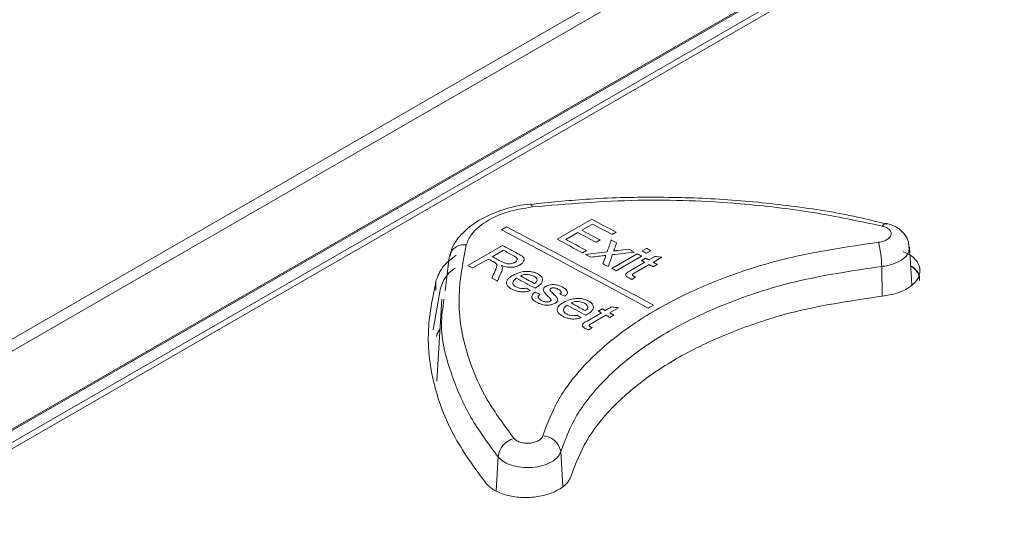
# Model space of a CAD drawing. Header units: millimetres. Extents: x 0 to 1260, y 0 to 891.
# Tile 77 of 89: x 981 to 1022, y 781 to 802. Entities that reach past the tile are written whole.
import ezdxf

# ---------------------------------------------------------------- set-up
doc = ezdxf.new("R2010")
doc.units = ezdxf.units.MM
doc.header["$LTSCALE"] = 3

msp = doc.modelspace()

# ---------------------------------------------------------------- linework, layer by layer
at = {"color": 7, "linetype": 'Continuous', "lineweight": 15}
for p, q in [((1058.735, 830.207), (966.4, 776.904)), ((1058.827, 830.202), (966.492, 776.898)), ((967.562, 777.01), (1058.745, 829.649)), ((967.73, 776.847), (1058.771, 829.404)), ((1047.741, 827.625), (918.983, 753.294)), ((1049.086, 827.894), (919.13, 752.872)), ((1002.448, 794.599), (1002.445, 794.599)), ((1003.545, 793.123), (1004.998, 793.962)), ((1001.426, 793.641), (1001.213, 793.519)), ((1004.42, 793.402), (1003.917, 793.111)), ((1005.035, 793.756), (1004.588, 793.498)), ((1006.022, 793.418), (1005.855, 793.321)), ((1005.352, 793.093), (1005.184, 792.996)), ((999.811, 792.028), (1001.264, 792.866)), ((1001.301, 792.662), (1000.835, 792.393)), ((1004.774, 792.656), (1004.607, 792.56)), ((1007.103, 792.635), (1007.289, 792.742)), ((1007.475, 792.643), (1007.289, 792.535)), ((1018.393, 791.216), (1018.291, 792.797)), ((998.855, 790.961), (999.027, 792.359)), ((1000.668, 792.296), (1000.016, 791.92)), ((1005.836, 791.904), (1006.898, 792.517)), ((1007.084, 792.417), (1006.022, 791.804)), ((1006.619, 791.817), (1007.214, 792.161)), ((1007.084, 792.23), (1007.252, 792.327)), ((1007.382, 792.257), (1007.64, 792.407)), ((1007.933, 792.368), (1007.568, 792.157)), ((1007.401, 792.061), (1006.798, 791.713)), ((1007.736, 792.067), (1007.568, 791.971)), ((998.478, 791.381), (998.478, 790.973)), ((998.365, 789.336), (998.647, 791.008)), ((998.729, 790.621), (998.508, 787.173)), ((998.777, 790.332), (998.812, 790.614)), ((1005.268, 790.113), (1005.436, 790.21)), ((1005.566, 790.14), (1005.825, 790.289)), ((1006.117, 790.25), (1005.753, 790.04)), ((1007.365, 790.239), (1007.577, 790.362)), ((1004.803, 789.699), (1005.399, 790.043)), ((1005.585, 789.943), (1004.983, 789.595)), ((1005.92, 789.949), (1005.753, 789.852))]:
    msp.add_line(p, q, dxfattribs=at)
at = {"color": 8, "linetype": 'Continuous', "lineweight": 15}
for p, q in [((1017.135, 791.983), (1017.147, 790.743)), ((998.508, 789.152), (998.65, 789.38)), ((1001.077, 784.011), (1000.995, 782.582)), ((1003.697, 784.226), (1003.789, 782.769))]:
    msp.add_line(p, q, dxfattribs=at)
at = {"color": 8, "linetype": 'Continuous', "lineweight": 15, "flags": 128}
msp.add_lwpolyline([(1002.504, 794.479), (1002.484, 794.543), (1002.465, 794.584), (1002.448, 794.599), (1002.448, 794.599)], dxfattribs=at)
at = {"color": 7, "linetype": 'Continuous', "lineweight": 15, "flags": 128}
for points in [[(1004.998, 793.962), (1005.126, 793.894), (1005.254, 793.826), (1005.382, 793.758), (1005.51, 793.69), (1005.638, 793.622), (1005.766, 793.554), (1005.894, 793.486), (1006.022, 793.418)], [(1001.213, 793.519), (1001.982, 793.114), (1002.751, 792.708), (1003.52, 792.3), (1004.289, 791.891), (1005.058, 791.48), (1005.827, 791.068), (1006.596, 790.655), (1007.365, 790.239)], [(1007.577, 790.362), (1006.808, 790.777), (1006.039, 791.191), (1005.27, 791.603), (1004.501, 792.013), (1003.732, 792.423), (1002.963, 792.83), (1002.194, 793.236), (1001.426, 793.641)], [(1005.184, 792.996), (1005.089, 793.047), (1004.993, 793.098), (1004.898, 793.148), (1004.802, 793.199), (1004.707, 793.25), (1004.611, 793.3), (1004.516, 793.351), (1004.42, 793.402)], [(1004.588, 793.498), (1004.683, 793.448), (1004.779, 793.397), (1004.874, 793.346), (1004.97, 793.296), (1005.065, 793.245), (1005.161, 793.194), (1005.256, 793.144), (1005.352, 793.093)], [(1005.855, 793.321), (1005.752, 793.376), (1005.65, 793.43), (1005.547, 793.485), (1005.445, 793.539), (1005.342, 793.593), (1005.24, 793.648), (1005.137, 793.702), (1005.035, 793.756)], [(1004.607, 792.56), (1004.474, 792.63), (1004.341, 792.701), (1004.208, 792.771), (1004.076, 792.842), (1003.943, 792.912), (1003.81, 792.982), (1003.678, 793.053), (1003.545, 793.123)], [(1003.917, 793.111), (1004.024, 793.054), (1004.132, 792.998), (1004.239, 792.941), (1004.346, 792.884), (1004.453, 792.827), (1004.56, 792.77), (1004.667, 792.713), (1004.774, 792.656)], [(1005.817, 793.093), (1005.845, 793.078), (1005.873, 793.063), (1005.901, 793.049), (1005.929, 793.034), (1005.957, 793.019), (1005.985, 793.004), (1006.013, 792.989), (1006.041, 792.974)], [(1001.264, 792.866), (1001.342, 792.825), (1001.421, 792.783), (1001.5, 792.742), (1001.579, 792.7), (1001.658, 792.659), (1001.736, 792.617), (1001.815, 792.575), (1001.894, 792.534)], [(1001.734, 792.433), (1001.68, 792.462), (1001.626, 792.49), (1001.572, 792.519), (1001.517, 792.547), (1001.463, 792.576), (1001.409, 792.605), (1001.355, 792.633), (1001.301, 792.662)], [(1006.544, 792.706), (1006.572, 792.691), (1006.599, 792.676), (1006.627, 792.661), (1006.655, 792.646), (1006.683, 792.631), (1006.711, 792.617), (1006.739, 792.602), (1006.767, 792.587)], [(1007.289, 792.535), (1007.265, 792.548), (1007.242, 792.56), (1007.219, 792.573), (1007.196, 792.585), (1007.172, 792.598), (1007.149, 792.61), (1007.126, 792.623), (1007.103, 792.635)], [(1007.289, 792.742), (1007.312, 792.73), (1007.335, 792.718), (1007.359, 792.705), (1007.382, 792.693), (1007.405, 792.68), (1007.428, 792.668), (1007.452, 792.655), (1007.475, 792.643)], [(1000.877, 792.185), (1000.851, 792.199), (1000.825, 792.213), (1000.799, 792.227), (1000.773, 792.241), (1000.746, 792.255), (1000.72, 792.268), (1000.694, 792.282), (1000.668, 792.296)], [(1000.835, 792.393), (1000.884, 792.367), (1000.933, 792.341), (1000.981, 792.316), (1001.03, 792.29), (1001.078, 792.264), (1001.127, 792.239), (1001.176, 792.213), (1001.224, 792.187)], [(1004.96, 792.371), (1004.932, 792.386), (1004.904, 792.401), (1004.876, 792.416), (1004.849, 792.431), (1004.821, 792.446), (1004.793, 792.46), (1004.765, 792.475), (1004.737, 792.49)], [(1006.898, 792.517), (1006.921, 792.504), (1006.944, 792.492), (1006.967, 792.479), (1006.991, 792.467), (1007.014, 792.454), (1007.037, 792.442), (1007.061, 792.429), (1007.084, 792.417)], [(1007.214, 792.161), (1007.198, 792.169), (1007.182, 792.178), (1007.165, 792.187), (1007.149, 792.195), (1007.133, 792.204), (1007.116, 792.213), (1007.1, 792.222), (1007.084, 792.23)], [(1007.252, 792.327), (1007.268, 792.318), (1007.284, 792.31), (1007.3, 792.301), (1007.317, 792.292), (1007.333, 792.284), (1007.349, 792.275), (1007.366, 792.266), (1007.382, 792.257)], [(1007.568, 792.157), (1007.589, 792.146), (1007.61, 792.135), (1007.631, 792.124), (1007.652, 792.112), (1007.673, 792.101), (1007.694, 792.09), (1007.715, 792.079), (1007.736, 792.067)], [(1000.016, 791.92), (999.99, 791.933), (999.964, 791.947), (999.939, 791.96), (999.913, 791.974), (999.888, 791.987), (999.862, 792.001), (999.836, 792.014), (999.811, 792.028)], [(1005.687, 791.983), (1005.659, 791.998), (1005.631, 792.013), (1005.603, 792.028), (1005.575, 792.043), (1005.547, 792.058), (1005.519, 792.073), (1005.492, 792.088), (1005.464, 792.103)], [(1006.022, 791.804), (1005.999, 791.817), (1005.976, 791.829), (1005.952, 791.841), (1005.929, 791.854), (1005.906, 791.866), (1005.882, 791.879), (1005.859, 791.891), (1005.836, 791.904)], [(1007.568, 791.971), (1007.547, 791.982), (1007.526, 791.993), (1007.505, 792.004), (1007.484, 792.016), (1007.463, 792.027), (1007.442, 792.038), (1007.421, 792.049), (1007.401, 792.061)], [(1001.047, 791.374), (1001.018, 791.39), (1000.989, 791.405), (1000.959, 791.421), (1000.93, 791.436), (1000.901, 791.452), (1000.871, 791.468), (1000.842, 791.483), (1000.813, 791.499)], [(1002.623, 791.074), (1002.525, 791.126), (1002.427, 791.178), (1002.329, 791.23), (1002.232, 791.282), (1002.134, 791.334), (1002.036, 791.386), (1001.939, 791.438), (1001.841, 791.49)], [(1002.009, 791.586), (1002.083, 791.547), (1002.158, 791.507), (1002.232, 791.468), (1002.307, 791.428), (1002.381, 791.389), (1002.456, 791.349), (1002.53, 791.309), (1002.605, 791.27)], [(1004.746, 789.937), (1004.648, 789.99), (1004.551, 790.043), (1004.453, 790.095), (1004.355, 790.147), (1004.258, 790.2), (1004.16, 790.252), (1004.062, 790.305), (1003.964, 790.357)], [(1004.132, 790.454), (1004.207, 790.414), (1004.281, 790.374), (1004.356, 790.334), (1004.43, 790.294), (1004.505, 790.254), (1004.579, 790.214), (1004.654, 790.174), (1004.728, 790.134)], [(1005.399, 790.043), (1005.382, 790.052), (1005.366, 790.061), (1005.35, 790.07), (1005.334, 790.078), (1005.317, 790.087), (1005.301, 790.096), (1005.285, 790.105), (1005.268, 790.113)], [(1005.436, 790.21), (1005.452, 790.201), (1005.469, 790.193), (1005.485, 790.184), (1005.501, 790.175), (1005.517, 790.166), (1005.534, 790.158), (1005.55, 790.149), (1005.566, 790.14)], [(1005.753, 789.852), (1005.732, 789.864), (1005.711, 789.875), (1005.69, 789.886), (1005.669, 789.898), (1005.648, 789.909), (1005.627, 789.92), (1005.606, 789.932), (1005.585, 789.943)], [(1005.753, 790.04), (1005.774, 790.028), (1005.795, 790.017), (1005.815, 790.006), (1005.836, 789.994), (1005.857, 789.983), (1005.878, 789.972), (1005.899, 789.961), (1005.92, 789.949)]]:
    msp.add_lwpolyline(points, dxfattribs=at)
at = {"color": 7, "linetype": 'Continuous', "lineweight": 15}
for centre, radius, start, end in [((1017.338, 793.581), 0.203, 88.4206, 152.686), ((1012.344, 791.866), 4.792, 1.4047, 13.6692), ((999.648, 792.265), 0.628, 81.2978, 171.3835), ((1001.969, 783.907), 0.898, 104.4205, 173.3678), ((1002.927, 784.104), 0.78, 8.9843, 88.7665)]:
    msp.add_arc(centre, radius, start, end, dxfattribs=at)
for centre, major_axis, ratio, start_param, end_param in [((996.71, 226.83), (187.711, 864.423), 0.161593, 0.892121, 0.892877), ((997.091, 227.049), (186.648, 863.897), 0.161042, 0.891806, 0.892174), ((1048.951, 256.987), (1132.687, 147.642), 0.469993, 1.547785, 1.548582), ((1048.639, 256.807), (1132.84, 147.745), 0.469921, 1.546487, 1.547283), ((1048.939, 256.981), (1132.381, 147.436), 0.470136, 1.547039, 1.547438), ((1048.642, 256.809), (1132.922, 147.799), 0.469883, 1.547515, 1.548067), ((996.711, 226.83), (187.711, 864.423), 0.161593, 0.893193, 0.893635), ((997.107, 227.059), (178.37, 859.787), 0.156642, 0.886127, 0.88621), ((997.053, 227.027), (187.539, 864.338), 0.161504, 0.893227, 0.893984), ((1033.759, 248.217), (715.591, -234.195), 0.69976, 1.831115, 1.831513), ((987.351, 221.427), (271.941, 905.005), 0.196682, 0.949415, 0.949802), ((987.979, 221.789), (266.604, 902.49), 0.194905, 0.94614, 0.946649), ((886.395, 163.146), (3448.779, 2570.282), 0.101022, 1.46082, 1.46086), ((1018.649, 239.495), (-284.52, 599.252), 0.516, 5.57796, 5.578351), ((1022.321, 241.614), (-385.41, 540.255), 0.631605, 5.474934, 5.475332), ((1022.688, 241.826), (-385.41, 540.255), 0.631605, 5.473619, 5.474017), ((1030.438, 246.3), (715.591, -234.195), 0.69976, 1.829064, 1.829462), ((1018.866, 239.62), (-284.52, 599.252), 0.516, 5.57342, 5.57381), ((891.669, 166.19), (3448.779, 2570.282), 0.101022, 1.462871, 1.462911)]:
    msp.add_ellipse(centre, major_axis=major_axis, ratio=ratio, start_param=start_param, end_param=end_param, dxfattribs=at)
for points, knots in [([(1017.329, 793.761), (1016.928, 793.862), (1015.651, 794.184), (1013.37, 794.536), (1010.538, 794.823), (1007.652, 794.91), (1004.943, 794.845), (1003.217, 794.665), (1002.449, 794.585)], [0, 0, 0, 0, 0.08716, 0.277609, 0.468055, 0.656936, 0.847464, 1, 1, 1, 1]), ([(1017.158, 793.674), (1016.201, 793.879), (1014.274, 794.291), (1010.845, 794.684), (1006.883, 794.845), (1003.978, 794.602), (1002.504, 794.479)], [0, 0, 0, 0, 0.206831, 0.416682, 0.704173, 1, 1, 1, 1]), ([(1002.446, 794.599), (1002.444, 794.599), (1002.067, 794.574), (1001.333, 794.401), (1000.347, 794.009), (999.612, 793.453), (999.166, 792.901), (999.093, 792.534), (999.069, 792.416)], [0, 0, 0, 0, 0.001174, 0.230031, 0.462368, 0.69996, 0.903999, 1, 1, 1, 1]), ([(1002.504, 794.479), (1002.142, 794.419), (1001.418, 794.297), (1000.532, 793.88), (999.953, 793.389), (999.806, 793.037), (999.743, 792.886)], [0, 0, 0, 0, 0.266888, 0.533727, 0.800435, 1, 1, 1, 1]), ([(1017, 792.998), (1017.04, 793.004), (1017.149, 793.019), (1017.309, 793.075), (1017.45, 793.169), (1017.528, 793.283), (1017.536, 793.405), (1017.471, 793.519), (1017.343, 793.617), (1017.219, 793.655), (1017.158, 793.674)], [0, 0, 0, 0, 0.075808, 0.20768, 0.339566, 0.471519, 0.603566, 0.735691, 0.867847, 1, 1, 1, 1]), ([(1018.275, 792.797), (1018.267, 792.89), (1018.25, 793.098), (1018.071, 793.379), (1017.799, 793.611), (1017.544, 793.743), (1017.375, 793.77), (1017.341, 793.775)], [0, 0, 0, 0, 0.189987, 0.423442, 0.661426, 0.933404, 1, 1, 1, 1]), ([(1002.944, 784.884), (1003.141, 785.406), (1003.54, 786.465), (1004.72, 787.954), (1006.305, 789.335), (1008.265, 790.545), (1010.569, 791.562), (1013.449, 792.479), (1015.699, 792.808), (1017, 792.998)], [0, 0, 0, 0, 0.133389, 0.270651, 0.404012, 0.541248, 0.674611, 0.81185, 1, 1, 1, 1]), ([(999.743, 792.886), (999.592, 792.092), (999.284, 790.482), (999.721, 788.299), (1000.554, 786.382), (1001.347, 785.314), (1001.746, 784.777)], [0, 0, 0, 0, 0.287487, 0.583318, 0.790149, 1, 1, 1, 1]), ([(1005.955, 792.734), (1005.952, 792.725), (1005.944, 792.704), (1005.933, 792.67), (1005.923, 792.644), (1005.919, 792.631)], [0, 0, 0, 0, 0.249991, 0.624995, 1, 1, 1, 1]), ([(1005.919, 792.631), (1005.947, 792.635), (1005.991, 792.64), (1006.048, 792.647), (1006.077, 792.65), (1006.091, 792.652)], [0, 0, 0, 0, 0.5, 0.75, 1, 1, 1, 1]), ([(1017.16, 790.738), (1017.366, 790.772), (1017.776, 790.839), (1018.279, 791.078), (1018.623, 791.387), (1018.771, 791.743), (1018.696, 792.1), (1018.445, 792.412), (1018.15, 792.552), (1018.016, 792.616)], [0, 0, 0, 0, 0.146165, 0.292324, 0.438011, 0.585016, 0.73005, 0.87721, 1, 1, 1, 1]), ([(999.325, 792.46), (999.128, 792.309), (998.7, 791.982), (998.556, 791.591), (998.478, 791.381)], [0, 0, 0, 0, 0.4612399, 1, 1, 1, 1]), ([(1000.972, 792.128), (1000.965, 792.133), (1000.951, 792.144), (1000.919, 792.163), (1000.894, 792.176), (1000.877, 792.185)], [0, 0, 0, 0, 0.250226, 0.50042, 1, 1, 1, 1]), ([(1001.224, 792.187), (1001.264, 792.167), (1001.335, 792.132), (1001.446, 792.098), (1001.551, 792.09), (1001.646, 792.103), (1001.724, 792.126), (1001.765, 792.148), (1001.78, 792.156)], [0, 0, 0, 0, 0.25762, 0.454783, 0.599043, 0.743162, 0.90207, 1, 1, 1, 1]), ([(1001.78, 792.156), (1001.806, 792.174), (1001.854, 792.206), (1001.882, 792.266), (1001.875, 792.325), (1001.821, 792.383), (1001.764, 792.416), (1001.734, 792.433)], [0, 0, 0, 0, 0.209813, 0.385301, 0.560881, 0.76573, 1, 1, 1, 1]), ([(1001.894, 792.534), (1001.96, 792.497), (1002.062, 792.44), (1002.161, 792.342), (1002.174, 792.247), (1002.124, 792.149), (1002.047, 792.085), (1001.997, 792.054), (1001.99, 792.05)], [0, 0, 0, 0, 0.282742, 0.440881, 0.600617, 0.784956, 0.96772, 1, 1, 1, 1]), ([(998.647, 791.008), (998.742, 791.289), (998.853, 791.619), (999.225, 791.879), (999.28, 791.918)], [0, 0, 0, 0, 0.851305, 1, 1, 1, 1]), ([(1000.938, 791.771), (1000.952, 791.802), (1000.978, 791.862), (1001.012, 791.956), (1001.035, 792.05), (1000.991, 792.105), (1000.972, 792.128)], [0, 0, 0, 0, 0.2526438, 0.5053833, 0.7893541, 1, 1, 1, 1]), ([(1001.255, 791.927), (1001.255, 791.911), (1001.256, 791.878), (1001.244, 791.812), (1001.224, 791.764), (1001.21, 791.732)], [0, 0, 0, 0, 0.250417, 0.501051, 1, 1, 1, 1]), ([(1001.99, 792.05), (1001.938, 792.025), (1001.836, 791.974), (1001.643, 791.945), (1001.436, 791.957), (1001.301, 791.996), (1001.224, 792.024), (1001.214, 792.028)], [0, 0, 0, 0, 0.231966, 0.466426, 0.666396, 0.955279, 1, 1, 1, 1]), ([(1001.214, 792.028), (1001.219, 792.02), (1001.228, 792.004), (1001.246, 791.971), (1001.251, 791.945), (1001.255, 791.927)], [0, 0, 0, 0, 0.250462, 0.501004, 1, 1, 1, 1]), ([(1001.692, 791.61), (1001.784, 791.657), (1001.933, 791.733), (1002.201, 791.781), (1002.428, 791.776), (1002.613, 791.734), (1002.704, 791.69), (1002.742, 791.672)], [0, 0, 0, 0, 0.305004, 0.49661, 0.688556, 0.870427, 1, 1, 1, 1]), ([(1017.135, 791.983), (1015.891, 791.8), (1013.766, 791.488), (1011.011, 790.615), (1008.825, 789.653), (1006.93, 788.489), (1005.422, 787.184), (1004.277, 785.75), (1003.893, 784.739), (1003.697, 784.226)], [0, 0, 0, 0, 0.188126, 0.321503, 0.458747, 0.592125, 0.729372, 0.862752, 1, 1, 1, 1]), ([(1006.543, 791.504), (1006.509, 791.524), (1006.455, 791.556), (1006.416, 791.613), (1006.414, 791.663), (1006.475, 791.738), (1006.557, 791.783), (1006.619, 791.817)], [0, 0, 0, 0, 0.223353, 0.358614, 0.494472, 0.620505, 1, 1, 1, 1]), ([(1018.342, 792.016), (1018.409, 791.971), (1018.608, 791.836), (1018.738, 791.611), (1018.717, 791.444), (1018.711, 791.396)], [0, 0, 0, 0, 0.2634768, 0.7865945, 1, 1, 1, 1]), ([(1018.342, 792.009), (1018.4, 791.97), (1018.583, 791.846), (1018.699, 791.651), (1018.683, 791.509), (1018.68, 791.479)], [0, 0, 0, 0, 0.268193, 0.844217, 1, 1, 1, 1]), ([(998.478, 791.381), (998.33, 790.655), (998.035, 789.202), (998.328, 787.035), (999.104, 784.909), (1000.076, 783.575), (1000.567, 782.9)], [0, 0, 0, 0, 0.251849, 0.503698, 0.749288, 1, 1, 1, 1]), ([(1001.652, 791.032), (1001.584, 791.076), (1001.47, 791.148), (1001.418, 791.282), (1001.444, 791.4), (1001.539, 791.513), (1001.639, 791.577), (1001.692, 791.61)], [0, 0, 0, 0, 0.265579, 0.443266, 0.620958, 0.800231, 1, 1, 1, 1]), ([(1001.841, 791.49), (1001.797, 791.457), (1001.723, 791.403), (1001.682, 791.31), (1001.698, 791.231), (1001.752, 791.169), (1001.803, 791.139), (1001.823, 791.128)], [0, 0, 0, 0, 0.294844, 0.491112, 0.687584, 0.879538, 1, 1, 1, 1]), ([(1002.573, 791.576), (1002.52, 791.599), (1002.431, 791.637), (1002.269, 791.651), (1002.135, 791.637), (1002.052, 791.607), (1002.015, 791.589), (1002.009, 791.586)], [0, 0, 0, 0, 0.323748, 0.545523, 0.768018, 0.961328, 1, 1, 1, 1]), ([(1002.708, 791.405), (1002.707, 791.421), (1002.704, 791.463), (1002.659, 791.524), (1002.601, 791.559), (1002.573, 791.576)], [0, 0, 0, 0, 0.25004, 0.639889, 1, 1, 1, 1]), ([(1002.605, 791.27), (1002.618, 791.28), (1002.646, 791.3), (1002.687, 791.341), (1002.706, 791.378), (1002.708, 791.403), (1002.708, 791.405)], [0, 0, 0, 0, 0.251464, 0.503461, 0.946066, 1, 1, 1, 1]), ([(1002.742, 791.672), (1002.795, 791.639), (1002.893, 791.577), (1002.95, 791.458), (1002.938, 791.34), (1002.848, 791.215), (1002.736, 791.143), (1002.671, 791.101)], [0, 0, 0, 0, 0.210848, 0.388825, 0.56643, 0.751061, 1, 1, 1, 1]), ([(1006.69, 791.443), (1006.677, 791.448), (1006.651, 791.457), (1006.601, 791.476), (1006.566, 791.493), (1006.543, 791.504)], [0, 0, 0, 0, 0.250212, 0.500496, 1, 1, 1, 1]), ([(1006.798, 791.713), (1006.781, 791.703), (1006.751, 791.684), (1006.713, 791.66), (1006.702, 791.637), (1006.703, 791.618), (1006.72, 791.598), (1006.739, 791.586), (1006.75, 791.58)], [0, 0, 0, 0, 0.255451, 0.469253, 0.585882, 0.701795, 0.825265, 1, 1, 1, 1]), ([(1006.75, 791.58), (1006.756, 791.577), (1006.769, 791.57), (1006.788, 791.561), (1006.808, 791.552), (1006.821, 791.546), (1006.828, 791.543)], [0, 0, 0, 0, 0.249918, 0.499856, 0.749889, 1, 1, 1, 1]), ([(1002.431, 790.969), (1002.349, 790.948), (1002.198, 790.909), (1001.966, 790.921), (1001.787, 790.967), (1001.697, 791.011), (1001.652, 791.032)], [0, 0, 0, 0, 0.306796, 0.569294, 0.790688, 1, 1, 1, 1]), ([(1001.823, 791.128), (1001.868, 791.107), (1001.944, 791.072), (1002.081, 791.054), (1002.186, 791.061), (1002.246, 791.073), (1002.267, 791.077)], [0, 0, 0, 0, 0.36589, 0.611882, 0.858236, 1, 1, 1, 1]), ([(1002.71, 790.469), (1002.647, 790.507), (1002.547, 790.567), (1002.484, 790.675), (1002.497, 790.775), (1002.557, 790.853), (1002.61, 790.897), (1002.623, 790.908)], [0, 0, 0, 0, 0.319499, 0.500689, 0.682476, 0.920616, 1, 1, 1, 1]), ([(1002.671, 791.101), (1002.667, 791.099), (1002.659, 791.094), (1002.643, 791.085), (1002.631, 791.079), (1002.623, 791.074)], [0, 0, 0, 0, 0.250002, 0.500004, 1, 1, 1, 1]), ([(1003.16, 790.738), (1003.128, 790.771), (1003.064, 790.836), (1002.984, 790.924), (1002.959, 791.009), (1002.987, 791.08), (1003.038, 791.125), (1003.073, 791.147), (1003.079, 791.151)], [0, 0, 0, 0, 0.251548, 0.497617, 0.656299, 0.815557, 0.964161, 1, 1, 1, 1]), ([(1003.079, 791.151), (1003.103, 791.163), (1003.16, 791.192), (1003.275, 791.22), (1003.372, 791.226), (1003.423, 791.223), (1003.429, 791.223)], [0, 0, 0, 0, 0.247437, 0.596739, 0.951756, 1, 1, 1, 1]), ([(1003.248, 791.02), (1003.248, 791.015), (1003.246, 791.005), (1003.252, 790.985), (1003.261, 790.972), (1003.267, 790.962)], [0, 0, 0, 0, 0.25186, 0.504403, 1, 1, 1, 1]), ([(1003.284, 791.062), (1003.279, 791.059), (1003.266, 791.051), (1003.254, 791.036), (1003.25, 791.025), (1003.248, 791.02)], [0, 0, 0, 0, 0.25234, 0.688706, 1, 1, 1, 1]), ([(1003.267, 790.962), (1003.275, 790.954), (1003.295, 790.933), (1003.329, 790.901), (1003.354, 790.876), (1003.367, 790.864)], [0, 0, 0, 0, 0.250039, 0.625002, 1, 1, 1, 1]), ([(1003.61, 791.023), (1003.566, 791.045), (1003.507, 791.075), (1003.407, 791.089), (1003.349, 791.086), (1003.308, 791.074), (1003.291, 791.066), (1003.284, 791.062)], [0, 0, 0, 0, 0.471146, 0.644425, 0.81774, 0.930383, 1, 1, 1, 1]), ([(1003.429, 791.223), (1003.461, 791.22), (1003.525, 791.213), (1003.641, 791.183), (1003.715, 791.15), (1003.764, 791.128)], [0, 0, 0, 0, 0.251919, 0.50353, 1, 1, 1, 1]), ([(1003.666, 790.827), (1003.685, 790.845), (1003.717, 790.876), (1003.718, 790.926), (1003.69, 790.973), (1003.645, 791.004), (1003.614, 791.021), (1003.61, 791.023)], [0, 0, 0, 0, 0.27379, 0.465993, 0.657948, 0.955563, 1, 1, 1, 1]), ([(1003.764, 791.128), (1003.836, 791.081), (1003.939, 791.017), (1003.989, 790.908), (1003.967, 790.821), (1003.906, 790.769), (1003.871, 790.739)], [0, 0, 0, 0, 0.420194, 0.589396, 0.76025, 1, 1, 1, 1]), ([(1002.828, 790.82), (1002.802, 790.796), (1002.759, 790.757), (1002.747, 790.694), (1002.775, 790.636), (1002.828, 790.594), (1002.869, 790.57), (1002.88, 790.564)], [0, 0, 0, 0, 0.280186, 0.464717, 0.649403, 0.908309, 1, 1, 1, 1]), ([(1002.88, 790.564), (1002.927, 790.542), (1002.992, 790.51), (1003.102, 790.496), (1003.171, 790.5), (1003.225, 790.513), (1003.249, 790.525), (1003.259, 790.53)], [0, 0, 0, 0, 0.432106, 0.605222, 0.778238, 0.910803, 1, 1, 1, 1]), ([(1003.281, 790.614), (1003.273, 790.625), (1003.256, 790.646), (1003.214, 790.688), (1003.182, 790.718), (1003.16, 790.738)], [0, 0, 0, 0, 0.250351, 0.50051, 1, 1, 1, 1]), ([(1003.259, 790.53), (1003.267, 790.536), (1003.285, 790.548), (1003.295, 790.573), (1003.291, 790.596), (1003.283, 790.609), (1003.281, 790.614)], [0, 0, 0, 0, 0.254455, 0.510013, 0.845466, 1, 1, 1, 1]), ([(1003.367, 790.864), (1003.4, 790.83), (1003.464, 790.762), (1003.552, 790.673), (1003.582, 790.587), (1003.562, 790.517), (1003.51, 790.47), (1003.474, 790.448), (1003.464, 790.441)], [0, 0, 0, 0, 0.251781, 0.503723, 0.657475, 0.812079, 0.945294, 1, 1, 1, 1]), ([(1003.816, 790.479), (1003.907, 790.525), (1004.057, 790.601), (1004.325, 790.648), (1004.551, 790.643), (1004.736, 790.601), (1004.827, 790.556), (1004.865, 790.538)], [0, 0, 0, 0, 0.305026, 0.496641, 0.688597, 0.870459, 1, 1, 1, 1]), ([(1004.696, 790.442), (1004.644, 790.465), (1004.554, 790.504), (1004.393, 790.518), (1004.259, 790.504), (1004.176, 790.475), (1004.138, 790.457), (1004.132, 790.454)], [0, 0, 0, 0, 0.3237826, 0.5455565, 0.7680507, 0.9613608, 1, 1, 1, 1]), ([(1004.136, 783.22), (1004.323, 783.711), (1004.696, 784.693), (1005.795, 786.08), (1007.264, 787.353), (1009.088, 788.479), (1011.218, 789.414), (1013.884, 790.261), (1015.956, 790.563), (1017.16, 790.738)], [0, 0, 0, 0, 0.13534, 0.27068, 0.406021, 0.541364, 0.676689, 0.812015, 1, 1, 1, 1]), ([(1004.865, 790.538), (1004.918, 790.504), (1005.017, 790.442), (1005.073, 790.322), (1005.062, 790.204), (1004.971, 790.078), (1004.859, 790.006), (1004.795, 789.965)], [0, 0, 0, 0, 0.210791, 0.38874, 0.566317, 0.750951, 1, 1, 1, 1]), ([(1003.464, 790.441), (1003.422, 790.421), (1003.337, 790.382), (1003.177, 790.358), (1003.004, 790.366), (1002.843, 790.405), (1002.751, 790.449), (1002.71, 790.469)], [0, 0, 0, 0, 0.190525, 0.382145, 0.561901, 0.803948, 1, 1, 1, 1]), ([(1003.776, 789.898), (1003.708, 789.942), (1003.594, 790.015), (1003.541, 790.15), (1003.567, 790.268), (1003.663, 790.382), (1003.763, 790.445), (1003.816, 790.479)], [0, 0, 0, 0, 0.265604, 0.443276, 0.620953, 0.800239, 1, 1, 1, 1]), ([(1003.964, 790.357), (1003.92, 790.324), (1003.846, 790.27), (1003.806, 790.177), (1003.821, 790.097), (1003.876, 790.035), (1003.927, 790.005), (1003.946, 789.993)], [0, 0, 0, 0, 0.294868, 0.49114, 0.687617, 0.879561, 1, 1, 1, 1]), ([(1004.831, 790.27), (1004.83, 790.286), (1004.827, 790.328), (1004.782, 790.389), (1004.724, 790.425), (1004.696, 790.442)], [0, 0, 0, 0, 0.250075, 0.639876, 1, 1, 1, 1]), ([(1004.728, 790.134), (1004.742, 790.144), (1004.769, 790.164), (1004.811, 790.206), (1004.83, 790.243), (1004.831, 790.267), (1004.831, 790.27)], [0, 0, 0, 0, 0.251471, 0.503475, 0.946124, 1, 1, 1, 1]), ([(973.943, 707.328), (977.353, 708.212), (984.181, 709.983), (994.298, 712.798), (1004.205, 715.846), (1013.76, 719.224), (1022.385, 722.795), (1029.91, 726.631), (1036.362, 730.634), (1042.253, 734.919), (1048.034, 739.8), (1053.747, 745.234), (1059.717, 751.099), (1065.841, 756.905), (1072.443, 762.517), (1079.595, 767.598), (1087.351, 772.05), (1095.376, 775.998), (1103.82, 779.65), (1112.712, 783.129), (1121.962, 786.491), (1128.326, 788.69), (1131.508, 789.79)], [0, 0, 0, 0, 0.051658, 0.103451, 0.155176, 0.206737, 0.2582, 0.301639, 0.345242, 0.388927, 0.432477, 0.486699, 0.541062, 0.59534, 0.64939, 0.703348, 0.751777, 0.800326, 0.848961, 0.897507, 0.948751, 1, 1, 1, 1]), ([(1004.555, 789.833), (1004.473, 789.812), (1004.321, 789.773), (1004.089, 789.786), (1003.911, 789.832), (1003.82, 789.877), (1003.776, 789.898)], [0, 0, 0, 0, 0.3068275, 0.5693679, 0.7907574, 1, 1, 1, 1]), ([(1003.946, 789.993), (1003.992, 789.972), (1004.068, 789.937), (1004.205, 789.918), (1004.309, 789.925), (1004.369, 789.937), (1004.391, 789.941)], [0, 0, 0, 0, 0.365795, 0.611765, 0.858097, 1, 1, 1, 1]), ([(1004.727, 789.386), (1004.693, 789.406), (1004.639, 789.438), (1004.6, 789.495), (1004.599, 789.546), (1004.66, 789.62), (1004.742, 789.665), (1004.803, 789.699)], [0, 0, 0, 0, 0.2233541, 0.3586057, 0.4944543, 0.6204866, 1, 1, 1, 1]), ([(1004.795, 789.965), (1004.79, 789.962), (1004.782, 789.958), (1004.766, 789.949), (1004.754, 789.942), (1004.746, 789.937)], [0, 0, 0, 0, 0.250002, 0.500004, 1, 1, 1, 1]), ([(1131.609, 789.559), (1128.426, 788.477), (1122.059, 786.314), (1114.856, 783.731), (1107.233, 780.851), (1099.277, 777.642), (1090.877, 773.726), (1084.558, 770.344), (1079.28, 767.211), (1073.746, 763.363), (1068.101, 758.777), (1061.979, 753.206), (1055.359, 746.678), (1048.493, 740.08), (1041.825, 734.403), (1035.257, 729.634), (1027.705, 725.274), (1018.793, 721.105), (1008.673, 717.22), (997.441, 713.572), (985.856, 710.226), (977.968, 708.134), (974.023, 707.088)], [0, 0, 0, 0, 0.051216, 0.102447, 0.117423, 0.177348, 0.236657, 0.266552, 0.296442, 0.341252, 0.386149, 0.431032, 0.499132, 0.567219, 0.615226, 0.663196, 0.712798, 0.762427, 0.821385, 0.88038, 0.940184, 1, 1, 1, 1]), ([(998.497, 789.05), (998.503, 789.081), (998.52, 789.167), (998.597, 789.275), (998.647, 789.344)], [0, 0, 0, 0, 0.357281, 1, 1, 1, 1]), ([(1004.875, 789.325), (1004.862, 789.329), (1004.835, 789.338), (1004.785, 789.358), (1004.75, 789.375), (1004.727, 789.386)], [0, 0, 0, 0, 0.250229, 0.50053, 1, 1, 1, 1]), ([(1004.983, 789.595), (1004.966, 789.585), (1004.935, 789.567), (1004.898, 789.542), (1004.886, 789.519), (1004.887, 789.5), (1004.904, 789.48), (1004.923, 789.468), (1004.935, 789.462)], [0, 0, 0, 0, 0.255458, 0.469276, 0.585908, 0.701822, 0.825287, 1, 1, 1, 1]), ([(1004.935, 789.462), (1004.941, 789.459), (1004.953, 789.452), (1004.973, 789.443), (1004.992, 789.434), (1005.006, 789.428), (1005.012, 789.425)], [0, 0, 0, 0, 0.249935, 0.49989, 0.749907, 1, 1, 1, 1]), ([(974.284, 705.612), (977.729, 706.386), (984.621, 707.937), (994.711, 710.382), (1004.499, 713.017), (1013.534, 715.806), (1021.881, 718.842), (1029.545, 722.145), (1036.685, 725.946), (1042.556, 729.859), (1047.393, 733.631), (1052.792, 738.294), (1059.058, 744.311), (1066.407, 751.596), (1072.914, 757.532), (1078.672, 762.055), (1083.32, 765.308), (1088.328, 768.407), (1094.712, 771.978), (1102.611, 775.915), (1112.105, 780.146), (1121.904, 784.187), (1128.578, 786.791), (1131.917, 788.094)], [0, 0, 0, 0, 0.05109, 0.1022, 0.151087, 0.200104, 0.243454, 0.28707, 0.331827, 0.377103, 0.410479, 0.443864, 0.510992, 0.578065, 0.64519, 0.678554, 0.712014, 0.745785, 0.77965, 0.83443, 0.889394, 0.944676, 1, 1, 1, 1]), ([(1001.746, 784.777), (1001.781, 784.743), (1001.853, 784.674), (1002.03, 784.605), (1002.235, 784.572), (1002.451, 784.579), (1002.653, 784.627), (1002.816, 784.708), (1002.911, 784.8), (1002.935, 784.861), (1002.944, 784.884)], [0, 0, 0, 0, 0.1321534, 0.264309, 0.3964345, 0.528481, 0.6604341, 0.7923198, 0.924192, 1, 1, 1, 1]), ([(1003.697, 784.226), (1003.678, 784.176), (1003.625, 784.04), (1003.416, 783.839), (1003.06, 783.661), (1002.619, 783.56), (1002.146, 783.547), (1001.697, 783.625), (1001.31, 783.781), (1001.155, 783.934), (1001.077, 784.011)], [0, 0, 0, 0, 0.075847, 0.207832, 0.339845, 0.471888, 0.603949, 0.736003, 0.868019, 1, 1, 1, 1]), ([(1000.567, 782.9), (1000.673, 782.799), (1000.885, 782.595), (1001.411, 782.39), (1002.024, 782.291), (1002.667, 782.312), (1003.268, 782.454), (1003.754, 782.696), (1004.038, 782.97), (1004.11, 783.153), (1004.136, 783.22)], [0, 0, 0, 0, 0.132127, 0.264247, 0.395934, 0.528816, 0.659787, 0.79269, 0.924263, 1, 1, 1, 1])]:
    msp.add_open_spline(points, degree=3, knots=knots, dxfattribs=at)
at = {"color": 8, "linetype": 'Continuous', "lineweight": 15}
for points, knots in [([(1018.275, 792.797), (1018.278, 792.734), (1018.285, 792.582), (1018.115, 792.354), (1017.811, 792.148), (1017.459, 792.027), (1017.221, 791.995), (1017.135, 791.983)], [0, 0, 0, 0, 0.165886, 0.399287, 0.632634, 0.865931, 1, 1, 1, 1]), ([(1001.077, 784.011), (1000.671, 784.556), (999.853, 785.655), (999.035, 787.606), (998.609, 789.184), (998.753, 790.167), (998.777, 790.332)], [0, 0, 0, 0, 0.2712919, 0.5465505, 0.9237516, 1, 1, 1, 1]), ([(1130.086, 787.112), (1127.126, 785.974), (1120.558, 783.448), (1110.572, 779.34), (1100.274, 774.692), (1090.672, 769.733), (1081.94, 764.405), (1073.936, 758.343), (1066.485, 751.557), (1059.96, 745.086), (1054.142, 739.46), (1048.896, 734.733), (1043.242, 730.225), (1036.99, 726.052), (1029.998, 722.258), (1022.25, 718.874), (1013.718, 715.747), (1004.573, 712.9), (994.79, 710.235), (984.694, 707.746), (977.803, 706.162), (974.357, 705.37)], [0, 0, 0, 0, 0.049557, 0.109958, 0.170797, 0.231611, 0.289309, 0.347539, 0.41529, 0.483087, 0.52826, 0.573432, 0.618544, 0.662472, 0.706385, 0.751997, 0.79763, 0.847064, 0.896661, 0.948314, 1, 1, 1, 1])]:
    msp.add_open_spline(points, degree=3, knots=knots, dxfattribs=at)

doc.saveas('drawing.dxf')
